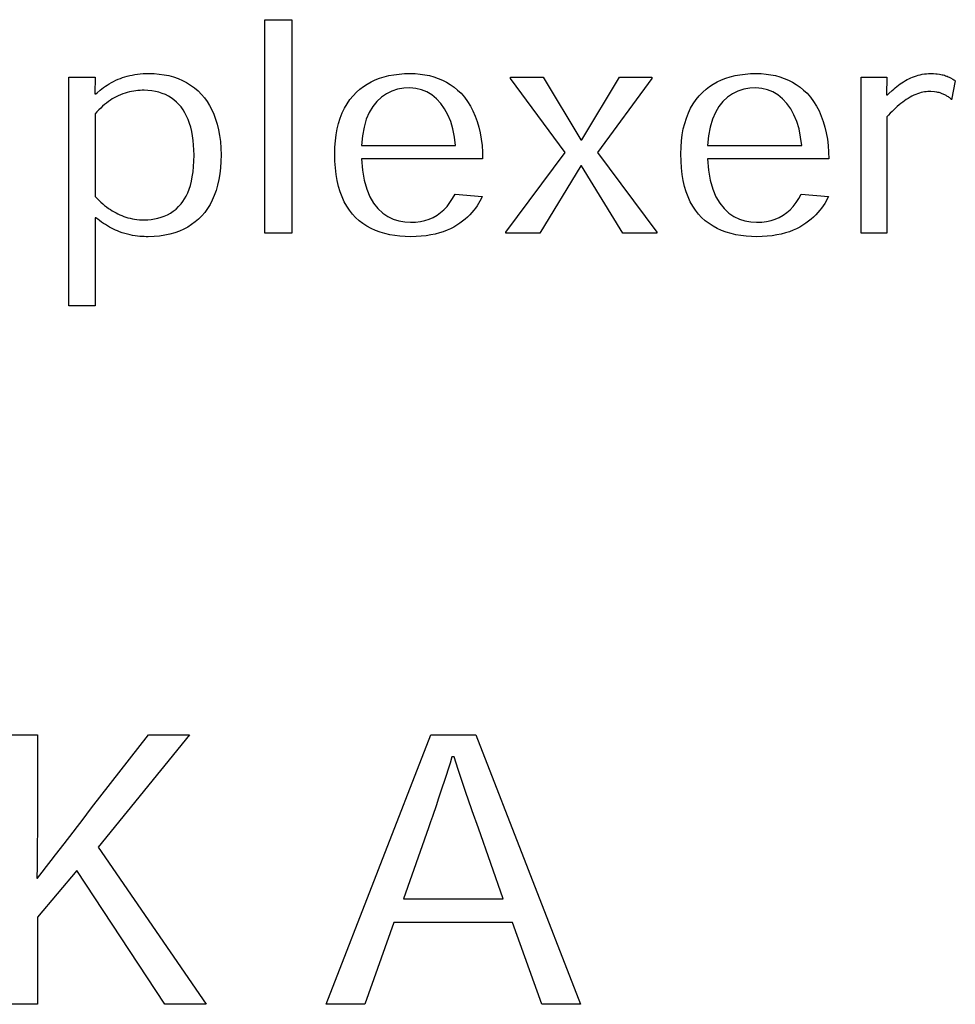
# Model space of a CAD drawing. Header units: inches. Extents: x 0.2 to 16.8, y 0.1 to 10.8.
# Tile 46 of 59: x 10.143 to 10.351, y 7.131 to 7.351. Entities that reach past the tile are written whole.
import ezdxf

# ---------------------------------------------------------------- set-up
doc = ezdxf.new("R2010")
doc.units = ezdxf.units.IN
doc.header["$LTSCALE"] = 0.935
doc.header["$MEASUREMENT"] = 0
doc.layers.get('0').update_dxf_attribs({"linetype": 'CONTINUOUS'})

msp = doc.modelspace()

# ---------------------------------------------------------------- linework, layer by layer
at = {"color": 7, "linetype": 'CONTINUOUS'}
for p, q in [((10.19733, 7.30342), (10.19733, 7.35107)), ((10.19733, 7.35107), (10.20341, 7.35107)), ((10.20341, 7.35107), (10.20341, 7.30342)), ((10.15362, 7.28718), (10.15362, 7.33828)), ((10.15362, 7.33828), (10.15952, 7.33828)), ((10.15952, 7.33828), (10.15944, 7.3345)), ((10.16312, 7.33704), (10.1636, 7.3373)), ((10.1636, 7.3373), (10.16411, 7.33755)), ((10.16411, 7.33755), (10.16464, 7.33779)), ((10.16464, 7.33779), (10.16513, 7.33798)), ((10.16513, 7.33798), (10.16563, 7.33815)), ((10.16563, 7.33815), (10.16614, 7.33831)), ((10.16614, 7.33831), (10.16667, 7.33846)), ((10.16667, 7.33846), (10.16721, 7.3386)), ((10.16721, 7.3386), (10.16777, 7.33872)), ((10.16777, 7.33872), (10.16835, 7.33882)), ((10.16835, 7.33882), (10.16894, 7.33891)), ((10.16894, 7.33891), (10.16955, 7.33898)), ((10.16955, 7.33898), (10.17018, 7.33903)), ((10.17018, 7.33903), (10.17083, 7.33906)), ((10.17083, 7.33906), (10.17151, 7.33907)), ((10.17151, 7.33907), (10.17267, 7.33904)), ((10.17267, 7.33904), (10.17381, 7.33895)), ((10.17381, 7.33895), (10.17491, 7.33879)), ((10.17491, 7.33879), (10.17597, 7.33858)), ((10.17597, 7.33858), (10.17701, 7.3383)), ((10.17701, 7.3383), (10.178, 7.33795)), ((10.178, 7.33795), (10.17897, 7.33753)), ((10.17897, 7.33753), (10.17989, 7.33704)), ((10.2202, 7.33669), (10.22108, 7.33718)), ((10.22108, 7.33718), (10.222, 7.33762)), ((10.222, 7.33762), (10.22297, 7.338)), ((10.22297, 7.338), (10.22399, 7.33832)), ((10.22399, 7.33832), (10.22505, 7.33859)), ((10.22505, 7.33859), (10.22616, 7.3388)), ((10.22616, 7.3388), (10.22732, 7.33895)), ((10.22732, 7.33895), (10.22853, 7.33904)), ((10.22853, 7.33904), (10.22979, 7.33907)), ((10.22979, 7.33907), (10.2309, 7.33904)), ((10.2309, 7.33904), (10.23199, 7.33895)), ((10.23199, 7.33895), (10.23305, 7.3388)), ((10.23305, 7.3388), (10.23407, 7.33858)), ((10.23407, 7.33858), (10.23507, 7.33831)), ((10.23507, 7.33831), (10.23603, 7.33797)), ((10.23603, 7.33797), (10.23697, 7.33758)), ((10.23697, 7.33758), (10.23787, 7.33712)), ((10.23787, 7.33712), (10.23874, 7.33659)), ((10.25217, 7.33796), (10.25217, 7.33828)), ((10.25217, 7.33828), (10.25946, 7.33828)), ((10.26437, 7.32146), (10.25217, 7.33796)), ((10.25946, 7.33828), (10.2679, 7.32428)), ((10.26809, 7.32428), (10.2765, 7.33828)), ((10.28374, 7.33796), (10.27162, 7.32146)), ((10.2765, 7.33828), (10.28374, 7.33828)), ((10.28374, 7.33828), (10.28374, 7.33796)), ((10.29742, 7.33669), (10.2983, 7.33718)), ((10.2983, 7.33718), (10.29922, 7.33762)), ((10.29922, 7.33762), (10.30019, 7.338)), ((10.30019, 7.338), (10.30121, 7.33832)), ((10.30121, 7.33832), (10.30227, 7.33859)), ((10.30227, 7.33859), (10.30338, 7.3388)), ((10.30338, 7.3388), (10.30454, 7.33895)), ((10.30454, 7.33895), (10.30575, 7.33904)), ((10.30575, 7.33904), (10.307, 7.33907)), ((10.307, 7.33907), (10.30812, 7.33904)), ((10.30812, 7.33904), (10.30921, 7.33895)), ((10.30921, 7.33895), (10.31026, 7.3388)), ((10.31026, 7.3388), (10.31129, 7.33858)), ((10.31129, 7.33858), (10.31229, 7.33831)), ((10.31229, 7.33831), (10.31325, 7.33797)), ((10.31325, 7.33797), (10.31418, 7.33758)), ((10.31418, 7.33758), (10.31509, 7.33712)), ((10.31509, 7.33712), (10.31595, 7.33659)), ((10.33044, 7.30342), (10.33044, 7.33828)), ((10.33044, 7.33828), (10.33617, 7.33828)), ((10.33617, 7.33828), (10.33607, 7.33429)), ((10.33951, 7.33698), (10.3399, 7.33723)), ((10.3399, 7.33723), (10.34029, 7.33747)), ((10.34029, 7.33747), (10.3407, 7.3377)), ((10.3407, 7.3377), (10.34109, 7.3379)), ((10.34109, 7.3379), (10.34149, 7.33808)), ((10.34149, 7.33808), (10.3419, 7.33826)), ((10.3419, 7.33826), (10.34232, 7.33842)), ((10.34232, 7.33842), (10.34274, 7.33856)), ((10.34274, 7.33856), (10.34317, 7.33869)), ((10.34317, 7.33869), (10.34361, 7.3388)), ((10.34361, 7.3388), (10.34406, 7.3389)), ((10.34406, 7.3389), (10.34452, 7.33897)), ((10.34452, 7.33897), (10.34499, 7.33902)), ((10.34499, 7.33902), (10.34548, 7.33906)), ((10.34548, 7.33906), (10.34597, 7.33907)), ((10.34597, 7.33907), (10.34626, 7.33907)), ((10.34626, 7.33907), (10.34654, 7.33906)), ((10.34654, 7.33906), (10.34711, 7.33902)), ((10.34711, 7.33902), (10.34739, 7.33899)), ((10.34739, 7.33899), (10.34793, 7.33891)), ((10.34793, 7.33891), (10.3482, 7.33886)), ((10.3482, 7.33886), (10.34847, 7.3388)), ((10.34847, 7.3388), (10.34873, 7.33873)), ((10.34873, 7.33873), (10.34899, 7.33866)), ((10.34899, 7.33866), (10.34924, 7.33857)), ((10.34924, 7.33857), (10.34944, 7.3385)), ((10.34944, 7.3385), (10.34964, 7.33843)), ((10.34964, 7.33843), (10.34983, 7.33835)), ((10.34983, 7.33835), (10.35002, 7.33826)), ((10.35002, 7.33826), (10.3502, 7.33818)), ((10.3502, 7.33818), (10.35037, 7.33809)), ((10.35037, 7.33809), (10.3509, 7.33779)), ((10.35142, 7.33745), (10.35061, 7.33322)), ((10.3509, 7.33779), (10.35107, 7.33768)), ((10.35107, 7.33768), (10.35125, 7.33757)), ((10.35125, 7.33757), (10.35142, 7.33745)), ((10.15995, 7.33478), (10.16063, 7.33535)), ((10.16063, 7.33535), (10.161, 7.33563)), ((10.161, 7.33563), (10.16139, 7.33592)), ((10.16139, 7.33592), (10.16179, 7.33621)), ((10.16179, 7.33621), (10.16221, 7.33649)), ((10.16221, 7.33649), (10.16265, 7.33677)), ((10.16265, 7.33677), (10.16312, 7.33704)), ((10.16716, 7.33495), (10.16667, 7.33483)), ((10.16764, 7.33506), (10.16716, 7.33495)), ((10.16812, 7.33514), (10.16764, 7.33506)), ((10.16859, 7.3352), (10.16812, 7.33514)), ((10.16906, 7.33525), (10.16859, 7.3352)), ((10.16952, 7.33529), (10.16906, 7.33525)), ((10.16997, 7.33531), (10.16952, 7.33529)), ((10.17042, 7.33531), (10.16997, 7.33531)), ((10.17129, 7.33528), (10.17042, 7.33531)), ((10.17213, 7.3352), (10.17129, 7.33528)), ((10.17294, 7.33506), (10.17213, 7.3352)), ((10.17372, 7.33487), (10.17294, 7.33506)), ((10.17989, 7.33704), (10.18078, 7.33649)), ((10.18078, 7.33649), (10.18164, 7.33586)), ((10.18164, 7.33586), (10.18246, 7.33516)), ((10.18246, 7.33516), (10.18324, 7.33438)), ((10.21784, 7.33491), (10.21858, 7.33556)), ((10.21858, 7.33556), (10.21937, 7.33615)), ((10.21937, 7.33615), (10.2202, 7.33669)), ((10.22572, 7.33512), (10.22451, 7.33454)), ((10.227, 7.33553), (10.22572, 7.33512)), ((10.22834, 7.33577), (10.227, 7.33553)), ((10.22973, 7.33585), (10.22834, 7.33577)), ((10.23106, 7.33575), (10.22973, 7.33585)), ((10.23232, 7.33545), (10.23106, 7.33575)), ((10.23352, 7.33496), (10.23232, 7.33545)), ((10.23464, 7.33428), (10.23352, 7.33496)), ((10.23874, 7.33659), (10.23957, 7.33601)), ((10.23957, 7.33601), (10.24037, 7.33536)), ((10.24037, 7.33536), (10.24114, 7.33465)), ((10.29507, 7.33491), (10.29581, 7.33556)), ((10.29581, 7.33556), (10.29659, 7.33615)), ((10.29659, 7.33615), (10.29742, 7.33669)), ((10.30293, 7.33512), (10.30173, 7.33454)), ((10.30421, 7.33553), (10.30293, 7.33512)), ((10.30556, 7.33577), (10.30421, 7.33553)), ((10.30695, 7.33585), (10.30556, 7.33577)), ((10.30828, 7.33575), (10.30695, 7.33585)), ((10.30954, 7.33545), (10.30828, 7.33575)), ((10.31074, 7.33496), (10.30954, 7.33545)), ((10.31186, 7.33428), (10.31074, 7.33496)), ((10.31595, 7.33659), (10.31679, 7.33601)), ((10.31679, 7.33601), (10.31759, 7.33536)), ((10.31759, 7.33536), (10.31836, 7.33465)), ((10.33662, 7.33462), (10.33732, 7.33526)), ((10.33732, 7.33526), (10.33768, 7.33557)), ((10.33768, 7.33557), (10.33804, 7.33587)), ((10.33804, 7.33587), (10.3384, 7.33616)), ((10.3384, 7.33616), (10.33876, 7.33644)), ((10.33876, 7.33644), (10.33913, 7.33672)), ((10.33913, 7.33672), (10.33951, 7.33698)), ((10.34456, 7.33496), (10.34419, 7.33489)), ((10.34494, 7.335), (10.34456, 7.33496)), ((10.3453, 7.33503), (10.34494, 7.335)), ((10.34566, 7.33504), (10.3453, 7.33503)), ((10.34595, 7.33504), (10.34566, 7.33504)), ((10.34678, 7.33498), (10.34595, 7.33504)), ((10.34729, 7.3349), (10.34678, 7.33498)), ((10.15944, 7.3345), (10.15963, 7.3345)), ((10.15963, 7.3345), (10.15995, 7.33478)), ((10.16245, 7.33279), (10.16202, 7.33246)), ((10.16289, 7.3331), (10.16245, 7.33279)), ((10.16333, 7.33338), (10.16289, 7.3331)), ((10.16377, 7.33365), (10.16333, 7.33338)), ((10.16422, 7.33389), (10.16377, 7.33365)), ((10.16466, 7.3341), (10.16422, 7.33389)), ((10.16517, 7.33432), (10.16466, 7.3341)), ((10.16567, 7.33452), (10.16517, 7.33432)), ((10.16617, 7.33468), (10.16567, 7.33452)), ((10.16667, 7.33483), (10.16617, 7.33468)), ((10.17447, 7.33463), (10.17372, 7.33487)), ((10.17518, 7.33434), (10.17447, 7.33463)), ((10.17585, 7.334), (10.17518, 7.33434)), ((10.17649, 7.33361), (10.17585, 7.334)), ((10.17709, 7.33318), (10.17649, 7.33361)), ((10.17766, 7.3327), (10.17709, 7.33318)), ((10.18324, 7.33438), (10.18387, 7.33362)), ((10.18387, 7.33362), (10.18447, 7.3328)), ((10.18447, 7.3328), (10.18502, 7.33192)), ((10.21572, 7.33231), (10.21636, 7.33325)), ((10.21636, 7.33325), (10.21707, 7.33411)), ((10.21707, 7.33411), (10.21784, 7.33491)), ((10.22237, 7.33284), (10.22146, 7.33171)), ((10.22339, 7.33379), (10.22237, 7.33284)), ((10.22451, 7.33454), (10.22339, 7.33379)), ((10.23568, 7.33343), (10.23464, 7.33428)), ((10.23662, 7.3324), (10.23568, 7.33343)), ((10.24114, 7.33465), (10.2419, 7.33376)), ((10.2419, 7.33376), (10.2426, 7.33281)), ((10.2426, 7.33281), (10.24323, 7.33179)), ((10.29294, 7.33231), (10.29358, 7.33325)), ((10.29358, 7.33325), (10.29429, 7.33411)), ((10.29429, 7.33411), (10.29507, 7.33491)), ((10.29959, 7.33284), (10.29868, 7.33171)), ((10.30061, 7.33379), (10.29959, 7.33284)), ((10.30173, 7.33454), (10.30061, 7.33379)), ((10.3129, 7.33343), (10.31186, 7.33428)), ((10.31385, 7.3324), (10.3129, 7.33343)), ((10.31836, 7.33465), (10.31912, 7.33376)), ((10.31912, 7.33376), (10.31982, 7.33281)), ((10.31982, 7.33281), (10.32045, 7.33179)), ((10.33607, 7.33429), (10.33626, 7.33429)), ((10.33626, 7.33429), (10.33662, 7.33462)), ((10.34008, 7.33297), (10.33968, 7.33268)), ((10.34048, 7.33325), (10.34008, 7.33297)), ((10.34087, 7.3335), (10.34048, 7.33325)), ((10.34132, 7.33376), (10.34087, 7.3335)), ((10.34175, 7.334), (10.34132, 7.33376)), ((10.34218, 7.33421), (10.34175, 7.334)), ((10.3426, 7.33439), (10.34218, 7.33421)), ((10.34301, 7.33455), (10.3426, 7.33439)), ((10.34341, 7.33469), (10.34301, 7.33455)), ((10.3438, 7.3348), (10.34341, 7.33469)), ((10.34419, 7.33489), (10.3438, 7.3348)), ((10.34754, 7.33485), (10.34729, 7.3349)), ((10.34779, 7.33479), (10.34754, 7.33485)), ((10.34803, 7.33472), (10.34779, 7.33479)), ((10.3485, 7.33456), (10.34803, 7.33472)), ((10.34873, 7.33447), (10.3485, 7.33456)), ((10.3489, 7.33439), (10.34873, 7.33447)), ((10.34907, 7.3343), (10.3489, 7.33439)), ((10.34924, 7.33422), (10.34907, 7.3343)), ((10.3494, 7.33412), (10.34924, 7.33422)), ((10.34957, 7.33403), (10.3494, 7.33412)), ((10.34972, 7.33393), (10.34957, 7.33403)), ((10.34988, 7.33382), (10.34972, 7.33393)), ((10.35003, 7.33371), (10.34988, 7.33382)), ((10.35018, 7.3336), (10.35003, 7.33371)), ((10.35033, 7.33348), (10.35018, 7.3336)), ((10.35047, 7.33335), (10.35033, 7.33348)), ((10.35061, 7.33322), (10.35047, 7.33335)), ((10.16032, 7.33094), (10.15991, 7.33051)), ((10.16074, 7.33135), (10.16032, 7.33094)), ((10.16116, 7.33174), (10.16074, 7.33135)), ((10.16158, 7.33211), (10.16116, 7.33174)), ((10.16202, 7.33246), (10.16158, 7.33211)), ((10.17818, 7.33218), (10.17766, 7.3327)), ((10.17867, 7.33162), (10.17818, 7.33218)), ((10.17912, 7.33098), (10.17867, 7.33162)), ((10.17954, 7.33029), (10.17912, 7.33098)), ((10.18502, 7.33192), (10.18552, 7.33097)), ((10.18552, 7.33097), (10.18598, 7.32996)), ((10.21463, 7.33025), (10.21514, 7.33131)), ((10.21514, 7.33131), (10.21572, 7.33231)), ((10.22146, 7.33171), (10.22067, 7.33038)), ((10.23747, 7.33121), (10.23662, 7.3324)), ((10.23821, 7.32985), (10.23747, 7.33121)), ((10.24323, 7.33179), (10.2438, 7.33071)), ((10.2438, 7.33071), (10.2443, 7.32957)), ((10.29186, 7.33025), (10.29237, 7.33131)), ((10.29237, 7.33131), (10.29294, 7.33231)), ((10.29868, 7.33171), (10.29789, 7.33038)), ((10.31469, 7.33121), (10.31385, 7.3324)), ((10.31543, 7.32985), (10.31469, 7.33121)), ((10.32045, 7.33179), (10.32102, 7.33071)), ((10.32102, 7.33071), (10.32152, 7.32957)), ((10.33731, 7.33059), (10.33692, 7.3302)), ((10.3377, 7.33098), (10.33731, 7.33059)), ((10.33809, 7.33135), (10.3377, 7.33098)), ((10.33848, 7.3317), (10.33809, 7.33135)), ((10.33888, 7.33204), (10.33848, 7.3317)), ((10.33928, 7.33237), (10.33888, 7.33204)), ((10.33968, 7.33268), (10.33928, 7.33237)), ((10.15991, 7.33051), (10.15952, 7.33006)), ((10.15952, 7.33006), (10.15952, 7.31164)), ((10.17991, 7.32955), (10.17954, 7.33029)), ((10.18026, 7.32876), (10.17991, 7.32955)), ((10.18056, 7.32793), (10.18026, 7.32876)), ((10.18598, 7.32996), (10.18639, 7.32888)), ((10.18639, 7.32888), (10.18675, 7.32773)), ((10.21382, 7.32793), (10.21419, 7.32912)), ((10.21419, 7.32912), (10.21463, 7.33025)), ((10.22, 7.32884), (10.21949, 7.3271)), ((10.22067, 7.33038), (10.22, 7.32884)), ((10.23883, 7.32835), (10.23821, 7.32985)), ((10.23933, 7.32669), (10.23883, 7.32835)), ((10.2443, 7.32957), (10.24474, 7.32836)), ((10.24474, 7.32836), (10.24511, 7.3271)), ((10.29105, 7.32793), (10.29142, 7.32912)), ((10.29142, 7.32912), (10.29186, 7.33025)), ((10.29723, 7.32884), (10.29671, 7.3271)), ((10.29789, 7.33038), (10.29723, 7.32884)), ((10.31605, 7.32835), (10.31543, 7.32985)), ((10.31655, 7.32669), (10.31605, 7.32835)), ((10.32152, 7.32957), (10.32196, 7.32836)), ((10.32196, 7.32836), (10.32233, 7.3271)), ((10.33654, 7.32979), (10.33617, 7.32937)), ((10.33617, 7.32937), (10.33617, 7.30342)), ((10.33692, 7.3302), (10.33654, 7.32979)), ((10.18082, 7.32705), (10.18056, 7.32793)), ((10.18104, 7.32613), (10.18082, 7.32705)), ((10.18675, 7.32773), (10.18704, 7.32651)), ((10.18704, 7.32651), (10.18728, 7.32522)), ((10.21328, 7.32539), (10.21352, 7.32669)), ((10.21352, 7.32669), (10.21382, 7.32793)), ((10.21949, 7.3271), (10.21912, 7.32514)), ((10.2397, 7.32489), (10.23933, 7.32669)), ((10.24511, 7.3271), (10.24541, 7.32579)), ((10.2905, 7.32539), (10.29074, 7.32669)), ((10.29074, 7.32669), (10.29105, 7.32793)), ((10.29671, 7.3271), (10.29635, 7.32514)), ((10.31692, 7.32489), (10.31655, 7.32669)), ((10.32233, 7.3271), (10.32264, 7.32579)), ((10.18123, 7.32516), (10.18104, 7.32613)), ((10.18137, 7.32414), (10.18123, 7.32516)), ((10.18147, 7.32309), (10.18137, 7.32414)), ((10.18728, 7.32522), (10.18745, 7.32386)), ((10.213, 7.32262), (10.21311, 7.32403)), ((10.21311, 7.32403), (10.21328, 7.32539)), ((10.21912, 7.32514), (10.21892, 7.32296)), ((10.23993, 7.32296), (10.2397, 7.32489)), ((10.24541, 7.32579), (10.24565, 7.32442)), ((10.24565, 7.32442), (10.24582, 7.323)), ((10.2679, 7.32428), (10.26809, 7.32428)), ((10.29023, 7.32262), (10.29033, 7.32403)), ((10.29033, 7.32403), (10.2905, 7.32539)), ((10.29635, 7.32514), (10.29615, 7.32296)), ((10.31715, 7.32296), (10.31692, 7.32489)), ((10.32264, 7.32579), (10.32288, 7.32442)), ((10.32288, 7.32442), (10.32305, 7.323)), ((10.18154, 7.32199), (10.18147, 7.32309)), ((10.18156, 7.32085), (10.18154, 7.32199)), ((10.18745, 7.32386), (10.18756, 7.32242)), ((10.18756, 7.32242), (10.18759, 7.3209)), ((10.21297, 7.32116), (10.213, 7.32262)), ((10.21892, 7.32296), (10.23993, 7.32296)), ((10.24582, 7.323), (10.24592, 7.32154)), ((10.2902, 7.32116), (10.29023, 7.32262)), ((10.29615, 7.32296), (10.31715, 7.32296)), ((10.32305, 7.323), (10.32315, 7.32154)), ((10.18153, 7.31951), (10.18156, 7.32085)), ((10.18759, 7.3209), (10.18756, 7.31943)), ((10.213, 7.31953), (10.21297, 7.32116)), ((10.21894, 7.32003), (10.21914, 7.31749)), ((10.24596, 7.32003), (10.21894, 7.32003)), ((10.24592, 7.32154), (10.24596, 7.32003)), ((10.25114, 7.30365), (10.26437, 7.32146)), ((10.27162, 7.32146), (10.28481, 7.30365)), ((10.29023, 7.31953), (10.2902, 7.32116)), ((10.29615, 7.32003), (10.29635, 7.31749)), ((10.32319, 7.32003), (10.29615, 7.32003)), ((10.32315, 7.32154), (10.32319, 7.32003)), ((10.18134, 7.31711), (10.18146, 7.31827)), ((10.18146, 7.31827), (10.18153, 7.31951)), ((10.18747, 7.31801), (10.18731, 7.31666)), ((10.18756, 7.31943), (10.18747, 7.31801)), ((10.21311, 7.31798), (10.213, 7.31953)), ((10.21328, 7.31653), (10.21311, 7.31798)), ((10.21914, 7.31749), (10.21953, 7.31524)), ((10.26789, 7.31842), (10.25873, 7.30342)), ((10.26804, 7.31842), (10.26789, 7.31842)), ((10.27725, 7.30342), (10.26804, 7.31842)), ((10.29033, 7.31798), (10.29023, 7.31953)), ((10.2905, 7.31653), (10.29033, 7.31798)), ((10.29635, 7.31749), (10.29674, 7.31524)), ((10.18098, 7.31502), (10.18118, 7.31602)), ((10.18118, 7.31602), (10.18134, 7.31711)), ((10.18709, 7.31537), (10.18682, 7.31413)), ((10.18731, 7.31666), (10.18709, 7.31537)), ((10.21351, 7.31515), (10.21328, 7.31653)), ((10.21381, 7.31385), (10.21351, 7.31515)), ((10.21953, 7.31524), (10.22009, 7.31327)), ((10.29074, 7.31515), (10.2905, 7.31653)), ((10.29103, 7.31385), (10.29074, 7.31515)), ((10.29674, 7.31524), (10.2973, 7.31327)), ((10.18016, 7.31244), (10.18046, 7.31323)), ((10.18046, 7.31323), (10.18074, 7.31409)), ((10.18074, 7.31409), (10.18098, 7.31502)), ((10.18648, 7.31296), (10.18609, 7.31186)), ((10.18682, 7.31413), (10.18648, 7.31296)), ((10.21417, 7.31264), (10.21381, 7.31385)), ((10.22009, 7.31327), (10.2208, 7.31157)), ((10.29139, 7.31264), (10.29103, 7.31385)), ((10.2973, 7.31327), (10.29801, 7.31157)), ((10.15952, 7.31164), (10.15993, 7.31119)), ((10.15993, 7.31119), (10.16035, 7.31076)), ((10.16035, 7.31076), (10.16078, 7.31036)), ((10.17908, 7.31048), (10.17946, 7.31107)), ((10.17946, 7.31107), (10.17982, 7.31172)), ((10.17982, 7.31172), (10.18016, 7.31244)), ((10.18564, 7.31081), (10.18513, 7.30983)), ((10.18609, 7.31186), (10.18564, 7.31081)), ((10.21459, 7.3115), (10.21417, 7.31264)), ((10.21508, 7.31044), (10.21459, 7.3115)), ((10.2208, 7.31157), (10.22164, 7.31012)), ((10.23867, 7.31024), (10.23926, 7.31115)), ((10.23926, 7.31115), (10.23981, 7.31215)), ((10.23981, 7.31215), (10.24587, 7.3116)), ((10.24564, 7.3111), (10.24537, 7.31058)), ((10.24587, 7.3116), (10.24564, 7.3111)), ((10.29182, 7.3115), (10.29139, 7.31264)), ((10.2923, 7.31044), (10.29182, 7.3115)), ((10.29801, 7.31157), (10.29886, 7.31012)), ((10.31588, 7.31024), (10.31648, 7.31115)), ((10.31648, 7.31115), (10.31703, 7.31215)), ((10.31703, 7.31215), (10.3231, 7.3116)), ((10.32286, 7.3111), (10.32259, 7.31058)), ((10.3231, 7.3116), (10.32286, 7.3111)), ((10.16078, 7.31036), (10.1612, 7.30998)), ((10.1612, 7.30998), (10.16162, 7.30962)), ((10.16162, 7.30962), (10.16205, 7.30929)), ((10.16205, 7.30929), (10.16247, 7.30897)), ((10.16247, 7.30897), (10.1629, 7.30868)), ((10.1629, 7.30868), (10.16332, 7.30841)), ((10.17692, 7.30834), (10.17754, 7.30882)), ((10.17754, 7.30882), (10.17812, 7.30935)), ((10.17812, 7.30935), (10.17867, 7.30994)), ((10.17867, 7.30994), (10.17908, 7.31048)), ((10.18456, 7.30891), (10.18394, 7.30805)), ((10.18513, 7.30983), (10.18456, 7.30891)), ((10.21563, 7.30945), (10.21508, 7.31044)), ((10.21623, 7.30854), (10.21563, 7.30945)), ((10.22164, 7.31012), (10.2226, 7.30891)), ((10.2226, 7.30891), (10.22367, 7.30792)), ((10.23658, 7.30801), (10.23733, 7.30867)), ((10.23733, 7.30867), (10.23802, 7.30941)), ((10.23802, 7.30941), (10.23867, 7.31024)), ((10.24437, 7.30904), (10.24398, 7.30853)), ((10.24474, 7.30955), (10.24437, 7.30904)), ((10.24507, 7.31007), (10.24474, 7.30955)), ((10.24537, 7.31058), (10.24507, 7.31007)), ((10.29284, 7.30945), (10.2923, 7.31044)), ((10.29345, 7.30854), (10.29284, 7.30945)), ((10.29886, 7.31012), (10.29982, 7.30891)), ((10.29982, 7.30891), (10.30088, 7.30792)), ((10.3138, 7.30801), (10.31455, 7.30867)), ((10.31455, 7.30867), (10.31524, 7.30941)), ((10.31524, 7.30941), (10.31588, 7.31024)), ((10.32159, 7.30904), (10.3212, 7.30853)), ((10.32196, 7.30955), (10.32159, 7.30904)), ((10.32229, 7.31007), (10.32196, 7.30955)), ((10.32259, 7.31058), (10.32229, 7.31007)), ((10.15952, 7.30686), (10.15952, 7.28718)), ((10.15965, 7.30686), (10.15952, 7.30686)), ((10.16007, 7.30654), (10.15965, 7.30686)), ((10.16049, 7.30622), (10.16007, 7.30654)), ((10.16332, 7.30841), (10.16375, 7.30816)), ((10.16375, 7.30816), (10.16417, 7.30793)), ((10.16417, 7.30793), (10.16459, 7.30772)), ((10.16459, 7.30772), (10.165, 7.30752)), ((10.165, 7.30752), (10.16543, 7.30734)), ((10.16543, 7.30734), (10.16588, 7.30717)), ((10.16588, 7.30717), (10.16634, 7.30701)), ((10.16634, 7.30701), (10.16681, 7.30687)), ((10.16681, 7.30687), (10.1673, 7.30675)), ((10.1673, 7.30675), (10.1678, 7.30664)), ((10.1678, 7.30664), (10.16831, 7.30656)), ((10.16831, 7.30656), (10.16883, 7.30649)), ((10.16883, 7.30649), (10.16936, 7.30644)), ((10.16936, 7.30644), (10.16991, 7.30641)), ((10.16991, 7.30641), (10.17046, 7.30639)), ((10.17046, 7.30639), (10.17124, 7.30642)), ((10.17124, 7.30642), (10.172, 7.30648)), ((10.172, 7.30648), (10.17276, 7.3066)), ((10.17276, 7.3066), (10.1735, 7.30676)), ((10.1735, 7.30676), (10.17422, 7.30697)), ((10.17422, 7.30697), (10.17493, 7.30724)), ((10.17493, 7.30724), (10.17562, 7.30755)), ((10.17562, 7.30755), (10.17628, 7.30792)), ((10.17628, 7.30792), (10.17692, 7.30834)), ((10.18258, 7.30657), (10.18184, 7.30593)), ((10.18327, 7.30726), (10.18258, 7.30657)), ((10.18394, 7.30805), (10.18327, 7.30726)), ((10.21689, 7.3077), (10.21623, 7.30854)), ((10.21761, 7.30693), (10.21689, 7.3077)), ((10.2184, 7.30621), (10.21761, 7.30693)), ((10.22367, 7.30792), (10.22481, 7.30714)), ((10.22481, 7.30714), (10.22602, 7.30656)), ((10.22602, 7.30656), (10.22728, 7.30616)), ((10.23308, 7.30626), (10.23404, 7.30657)), ((10.23404, 7.30657), (10.23494, 7.30696)), ((10.23494, 7.30696), (10.23579, 7.30744)), ((10.23579, 7.30744), (10.23658, 7.30801)), ((10.24206, 7.30655), (10.24149, 7.30608)), ((10.24259, 7.30703), (10.24206, 7.30655)), ((10.24309, 7.30752), (10.24259, 7.30703)), ((10.24355, 7.30802), (10.24309, 7.30752)), ((10.24398, 7.30853), (10.24355, 7.30802)), ((10.29411, 7.3077), (10.29345, 7.30854)), ((10.29482, 7.30693), (10.29411, 7.3077)), ((10.29562, 7.30621), (10.29482, 7.30693)), ((10.30088, 7.30792), (10.30203, 7.30714)), ((10.30203, 7.30714), (10.30324, 7.30656)), ((10.30324, 7.30656), (10.3045, 7.30616)), ((10.31031, 7.30626), (10.31126, 7.30657)), ((10.31126, 7.30657), (10.31216, 7.30696)), ((10.31216, 7.30696), (10.31301, 7.30744)), ((10.31301, 7.30744), (10.3138, 7.30801)), ((10.31927, 7.30655), (10.3187, 7.30608)), ((10.31981, 7.30703), (10.31927, 7.30655)), ((10.3203, 7.30752), (10.31981, 7.30703)), ((10.32077, 7.30802), (10.3203, 7.30752)), ((10.3212, 7.30853), (10.32077, 7.30802)), ((10.16093, 7.30591), (10.16049, 7.30622)), ((10.16137, 7.30562), (10.16093, 7.30591)), ((10.16181, 7.30533), (10.16137, 7.30562)), ((10.16226, 7.30506), (10.16181, 7.30533)), ((10.16271, 7.3048), (10.16226, 7.30506)), ((10.16316, 7.30456), (10.16271, 7.3048)), ((10.1636, 7.30433), (10.16316, 7.30456)), ((10.16405, 7.30412), (10.1636, 7.30433)), ((10.17927, 7.30431), (10.1783, 7.30388)), ((10.18018, 7.3048), (10.17927, 7.30431)), ((10.18103, 7.30534), (10.18018, 7.3048)), ((10.18184, 7.30593), (10.18103, 7.30534)), ((10.21925, 7.30556), (10.2184, 7.30621)), ((10.22014, 7.30497), (10.21925, 7.30556)), ((10.22108, 7.30446), (10.22014, 7.30497)), ((10.22207, 7.30402), (10.22108, 7.30446)), ((10.22728, 7.30616), (10.22857, 7.30593)), ((10.22857, 7.30593), (10.22987, 7.30586)), ((10.22987, 7.30586), (10.231, 7.3059)), ((10.231, 7.3059), (10.23207, 7.30604)), ((10.23207, 7.30604), (10.23308, 7.30626)), ((10.23879, 7.30442), (10.23801, 7.30407)), ((10.23953, 7.3048), (10.23879, 7.30442)), ((10.24023, 7.3052), (10.23953, 7.3048)), ((10.24088, 7.30563), (10.24023, 7.3052)), ((10.24149, 7.30608), (10.24088, 7.30563)), ((10.29647, 7.30556), (10.29562, 7.30621)), ((10.29737, 7.30497), (10.29647, 7.30556)), ((10.29831, 7.30446), (10.29737, 7.30497)), ((10.29929, 7.30402), (10.29831, 7.30446)), ((10.3045, 7.30616), (10.30579, 7.30593)), ((10.30579, 7.30593), (10.3071, 7.30586)), ((10.3071, 7.30586), (10.30823, 7.3059)), ((10.30823, 7.3059), (10.30929, 7.30604)), ((10.30929, 7.30604), (10.31031, 7.30626)), ((10.31601, 7.30442), (10.31523, 7.30407)), ((10.31675, 7.3048), (10.31601, 7.30442)), ((10.31744, 7.3052), (10.31675, 7.3048)), ((10.3181, 7.30563), (10.31744, 7.3052)), ((10.3187, 7.30608), (10.3181, 7.30563)), ((10.16448, 7.30393), (10.16405, 7.30412)), ((10.16491, 7.30376), (10.16448, 7.30393)), ((10.16553, 7.30353), (10.16491, 7.30376)), ((10.16613, 7.30334), (10.16553, 7.30353)), ((10.16672, 7.30318), (10.16613, 7.30334)), ((10.1673, 7.30304), (10.16672, 7.30318)), ((10.16785, 7.30293), (10.1673, 7.30304)), ((10.1684, 7.30284), (10.16785, 7.30293)), ((10.16893, 7.30277), (10.1684, 7.30284)), ((10.16944, 7.30271), (10.16893, 7.30277)), ((10.17042, 7.30265), (10.16944, 7.30271)), ((10.17089, 7.30264), (10.17042, 7.30265)), ((10.17134, 7.30264), (10.17089, 7.30264)), ((10.17264, 7.30267), (10.17134, 7.30264)), ((10.17388, 7.30278), (10.17264, 7.30267)), ((10.17506, 7.30296), (10.17388, 7.30278)), ((10.17619, 7.3032), (10.17506, 7.30296)), ((10.17727, 7.30351), (10.17619, 7.3032)), ((10.1783, 7.30388), (10.17727, 7.30351)), ((10.20341, 7.30342), (10.19733, 7.30342)), ((10.22309, 7.30364), (10.22207, 7.30402)), ((10.22415, 7.30333), (10.22309, 7.30364)), ((10.22524, 7.30307), (10.22415, 7.30333)), ((10.22637, 7.30288), (10.22524, 7.30307)), ((10.22751, 7.30274), (10.22637, 7.30288)), ((10.22869, 7.30266), (10.22751, 7.30274)), ((10.22988, 7.30264), (10.22869, 7.30266)), ((10.2311, 7.30266), (10.22988, 7.30264)), ((10.23225, 7.30274), (10.2311, 7.30266)), ((10.23335, 7.30286), (10.23225, 7.30274)), ((10.23439, 7.30302), (10.23335, 7.30286)), ((10.23537, 7.30323), (10.23439, 7.30302)), ((10.2363, 7.30347), (10.23537, 7.30323)), ((10.23718, 7.30376), (10.2363, 7.30347)), ((10.23801, 7.30407), (10.23718, 7.30376)), ((10.25114, 7.30342), (10.25114, 7.30365)), ((10.25873, 7.30342), (10.25114, 7.30342)), ((10.28481, 7.30342), (10.27725, 7.30342)), ((10.28481, 7.30365), (10.28481, 7.30342)), ((10.30032, 7.30364), (10.29929, 7.30402)), ((10.30138, 7.30333), (10.30032, 7.30364)), ((10.30247, 7.30307), (10.30138, 7.30333)), ((10.30359, 7.30288), (10.30247, 7.30307)), ((10.30474, 7.30274), (10.30359, 7.30288)), ((10.30592, 7.30266), (10.30474, 7.30274)), ((10.30711, 7.30264), (10.30592, 7.30266)), ((10.30833, 7.30266), (10.30711, 7.30264)), ((10.30948, 7.30274), (10.30833, 7.30266)), ((10.31058, 7.30286), (10.30948, 7.30274)), ((10.31161, 7.30302), (10.31058, 7.30286)), ((10.31259, 7.30323), (10.31161, 7.30302)), ((10.31352, 7.30347), (10.31259, 7.30323)), ((10.3144, 7.30376), (10.31352, 7.30347)), ((10.31523, 7.30407), (10.3144, 7.30376)), ((10.33617, 7.30342), (10.33044, 7.30342)), ((10.15952, 7.28718), (10.15362, 7.28718)), ((10.13895, 7.19149), (10.1466, 7.19149)), ((10.1466, 7.19149), (10.1466, 7.17243)), ((10.15866, 7.17516), (10.17137, 7.19149)), ((10.18055, 7.19149), (10.1602, 7.16639)), ((10.17137, 7.19149), (10.18055, 7.19149)), ((10.21107, 7.13133), (10.23439, 7.19149)), ((10.23439, 7.19149), (10.24445, 7.19149)), ((10.24445, 7.19149), (10.26781, 7.13133)), ((10.23912, 7.18657), (10.23869, 7.18517)), ((10.23961, 7.18657), (10.23912, 7.18657)), ((10.24006, 7.18515), (10.23961, 7.18657)), ((10.23825, 7.18379), (10.23782, 7.18243)), ((10.23869, 7.18517), (10.23825, 7.18379)), ((10.2405, 7.18376), (10.24006, 7.18515)), ((10.24095, 7.1824), (10.2405, 7.18376)), ((10.23782, 7.18243), (10.23738, 7.18109)), ((10.2414, 7.18105), (10.24095, 7.1824)), ((10.23694, 7.17976), (10.23651, 7.17844)), ((10.23738, 7.18109), (10.23694, 7.17976)), ((10.24185, 7.17972), (10.2414, 7.18105)), ((10.2423, 7.1784), (10.24185, 7.17972)), ((10.23607, 7.17713), (10.23563, 7.17584)), ((10.23651, 7.17844), (10.23607, 7.17713)), ((10.24275, 7.1771), (10.2423, 7.1784)), ((10.24366, 7.17452), (10.24275, 7.1771)), ((10.15763, 7.17374), (10.15866, 7.17516)), ((10.23563, 7.17584), (10.23475, 7.17328)), ((10.24502, 7.17065), (10.24366, 7.17452)), ((10.1466, 7.17243), (10.1466, 7.16977)), ((10.15559, 7.17103), (10.1566, 7.17237)), ((10.1566, 7.17237), (10.15763, 7.17374)), ((10.23475, 7.17328), (10.23431, 7.17202)), ((10.15459, 7.16973), (10.15559, 7.17103)), ((10.23387, 7.17075), (10.2283, 7.15486)), ((10.23431, 7.17202), (10.23387, 7.17075)), ((10.25051, 7.15486), (10.24502, 7.17065)), ((10.1466, 7.16977), (10.14659, 7.1672)), ((10.15261, 7.16718), (10.15459, 7.16973)), ((10.14659, 7.1672), (10.14657, 7.16466)), ((10.15064, 7.16466), (10.15261, 7.16718)), ((10.1602, 7.16639), (10.18426, 7.13133)), ((10.14657, 7.16466), (10.14655, 7.16209)), ((10.14965, 7.16339), (10.15064, 7.16466)), ((10.14655, 7.16209), (10.14652, 7.15945)), ((10.14767, 7.16079), (10.14866, 7.1621)), ((10.14866, 7.1621), (10.14965, 7.16339)), ((10.14652, 7.15945), (10.14667, 7.15945)), ((10.15545, 7.16116), (10.1466, 7.15081)), ((10.14667, 7.15945), (10.14767, 7.16079)), ((10.17503, 7.13133), (10.15545, 7.16116)), ((10.2283, 7.15486), (10.25051, 7.15486)), ((10.1466, 7.15081), (10.1466, 7.13133)), ((10.22618, 7.14959), (10.21968, 7.13133)), ((10.25259, 7.14959), (10.22618, 7.14959)), ((10.25917, 7.13133), (10.25259, 7.14959)), ((10.1466, 7.13133), (10.13895, 7.13133)), ((10.18426, 7.13133), (10.17503, 7.13133)), ((10.21968, 7.13133), (10.21107, 7.13133)), ((10.26781, 7.13133), (10.25917, 7.13133))]:
    msp.add_line(p, q, dxfattribs=at)

doc.saveas('drawing.dxf')
